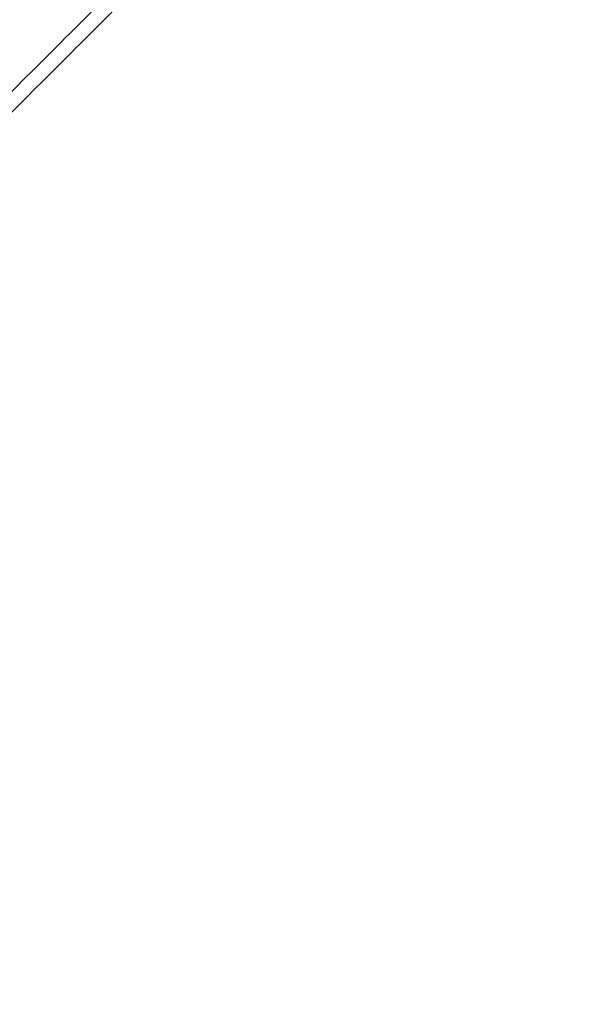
# Model space of a CAD drawing. Header units: millimetres. Extents: x -42 to 129, y -23 to 94.
# Tile 254 of 256: x 17 to 37, y 23 to 57. Entities that reach past the tile are written whole.
import ezdxf

# ---------------------------------------------------------------- set-up
doc = ezdxf.new("R2010")
doc.units = ezdxf.units.MM
doc.layers.add('PANTALLA', color=7, linetype='Continuous')

msp = doc.modelspace()

# ---------------------------------------------------------------- linework, layer by layer
at = {"layer": 'PANTALLA', "color": 254, "true_color": 0xcbd2ef}
for points in [[(-1.037, 36.192, -180), (36.613, 73.842, -180)], [(-1.037, 36.192, 180), (36.613, 73.842, 180)], [(36.613, 73.842, -180), (-1.037, 36.192, -180)], [(-1.037, 36.192, 180), (36.613, 73.842, 180)], [(36.613, 73.842), (-1.037, 36.192)], [(36.967, 73.488, -180), (-0.683, 35.838, -180)], [(36.967, 73.488, 180), (-0.683, 35.838, 180)], [(36.967, 73.488, -180), (-0.683, 35.838, -180)], [(-0.683, 35.838, 180), (36.967, 73.488, 180)], [(36.967, 73.488), (-0.683, 35.838)], [(17.788, 55.017, -180), (17.788, 55.017, 180)], [(18.142, 54.663, -180), (18.142, 54.663, 180)], [(-0.683, 35.145, -180), (36.967, -2.505, -180)], [(-0.683, 35.145, 180), (36.967, -2.505, 180)], [(-0.683, 35.145, -180), (36.967, -2.505, -180)], [(36.967, -2.505, 180), (-0.683, 35.145, 180)], [(-0.683, 35.145), (36.967, -2.505)], [(36.613, -2.858, -180), (-1.037, 34.792, -180)], [(36.613, -2.858, 180), (-1.037, 34.792, 180)], [(-1.037, 34.792, -180), (36.613, -2.858, -180)], [(36.613, -2.858, 180), (-1.037, 34.792, 180)], [(-1.037, 34.792), (36.613, -2.858)]]:
    msp.add_open_spline(points, degree=1, dxfattribs=at)

doc.saveas('drawing.dxf')
